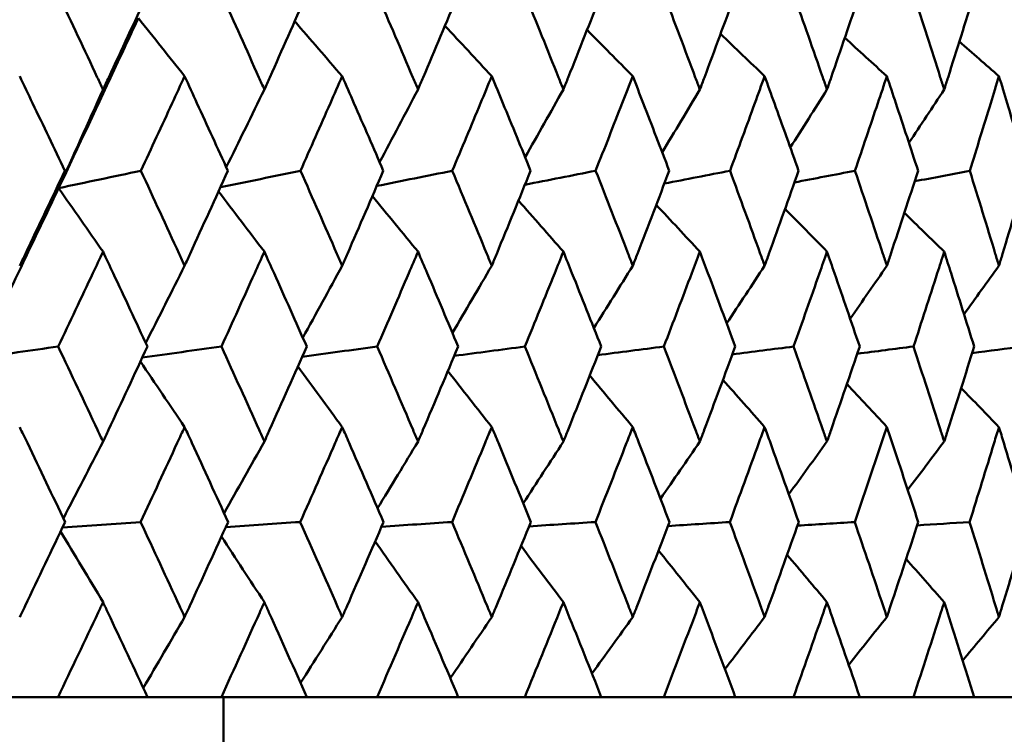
# Model space of a CAD drawing. Header units: millimetres. Extents: x 123 to 2417, y 726 to 3130.
# Tile 195 of 244: x 1665.36 to 1671.56, y 808.08 to 812.58. Entities that reach past the tile are written whole.
import ezdxf

# ---------------------------------------------------------------- set-up
doc = ezdxf.new("R2010")
doc.units = ezdxf.units.MM
doc.header["$LTSCALE"] = 12
doc.layers.add('Widoczne (ISO)', color=7, linetype='Continuous', lineweight=50)

msp = doc.modelspace()

# ---------------------------------------------------------------- linework, layer by layer
at = {"layer": 'Widoczne (ISO)'}
for p, q in [((1665.5967, 808.3166), (1665.1112, 808.3166)), ((1665.5967, 808.3166), (1666.1604, 808.3166)), ((1666.6256, 808.3166), (1666.1604, 808.3166)), ((1666.6256, 808.3166), (1667.1642, 808.3166)), ((1666.6385, 808.3166), (1666.6385, 802.3166)), ((1667.6072, 808.3166), (1667.1642, 808.3166)), ((1667.6072, 808.3166), (1668.1185, 808.3166)), ((1668.5376, 808.3166), (1668.1185, 808.3166)), ((1668.5376, 808.3166), (1669.0196, 808.3166)), ((1669.4132, 808.3166), (1669.0196, 808.3166)), ((1669.4132, 808.3166), (1669.864, 808.3166)), ((1670.2305, 808.3166), (1669.864, 808.3166)), ((1670.2305, 808.3166), (1670.6482, 808.3166)), ((1670.9862, 808.3166), (1670.6482, 808.3166)), ((1670.9862, 808.3166), (1671.3693, 808.3166)), ((1671.6774, 808.3166), (1671.3693, 808.3166))]:
    msp.add_line(p, q, dxfattribs=at)
msp.add_circle((1654.6385, 776.3166), 50, dxfattribs=at)
for points, knots in [([(1665.5999, 812.7387), (1665.6817, 812.5657), (1665.7632, 812.3926), (1665.8562, 812.194), (1665.8682, 812.1685), (1665.8802, 812.1429)], [0.02053386, 0.02053386, 0.02053386, 0.02053386, 0.08016461, 0.08016461, 0.08898694, 0.08898694, 0.08898694, 0.08898694]), ([(1665.8802, 812.1429), (1665.8922, 812.1684), (1665.9041, 812.1939), (1665.9969, 812.3925), (1666.0773, 812.5656), (1666.1573, 812.7387)], [0.07138254, 0.07138254, 0.07138254, 0.07138254, 0.08018544, 0.08018544, 0.13983561, 0.13983561, 0.13983561, 0.13983561]), ([(1666.6286, 812.7387), (1666.707, 812.5657), (1666.7849, 812.3926), (1666.8738, 812.194), (1666.8852, 812.1685), (1666.8967, 812.1429)], [0.02053386, 0.02053386, 0.02053386, 0.02053386, 0.08016461, 0.08016461, 0.08898694, 0.08898694, 0.08898694, 0.08898694]), ([(1666.8967, 812.1429), (1666.9081, 812.1684), (1666.9195, 812.1939), (1667.0081, 812.3925), (1667.0849, 812.5656), (1667.1612, 812.7387)], [0.07138254, 0.07138254, 0.07138254, 0.07138254, 0.08018544, 0.08018544, 0.13983561, 0.13983561, 0.13983561, 0.13983561]), ([(1667.6101, 812.7387), (1667.6846, 812.5657), (1667.7586, 812.3926), (1667.843, 812.194), (1667.8539, 812.1685), (1667.8648, 812.1429)], [0.02053386, 0.02053386, 0.02053386, 0.02053386, 0.08016461, 0.08016461, 0.08898694, 0.08898694, 0.08898694, 0.08898694]), ([(1667.8648, 812.1429), (1667.8756, 812.1684), (1667.8864, 812.1939), (1667.9706, 812.3925), (1668.0434, 812.5656), (1668.1157, 812.7387)], [0.07138254, 0.07138254, 0.07138254, 0.07138254, 0.08018544, 0.08018544, 0.13983561, 0.13983561, 0.13983561, 0.13983561]), ([(1668.5404, 812.7387), (1668.6107, 812.5657), (1668.6806, 812.3926), (1668.7602, 812.194), (1668.7704, 812.1685), (1668.7807, 812.1429)], [0.02053386, 0.02053386, 0.02053386, 0.02053386, 0.08016461, 0.08016461, 0.08898694, 0.08898694, 0.08898694, 0.08898694]), ([(1668.7807, 812.1429), (1668.7909, 812.1684), (1668.8011, 812.1939), (1668.8804, 812.3925), (1668.9489, 812.5656), (1669.017, 812.7387)], [0.07138254, 0.07138254, 0.07138254, 0.07138254, 0.08018544, 0.08018544, 0.13983561, 0.13983561, 0.13983561, 0.13983561]), ([(1669.4158, 812.7387), (1669.4817, 812.5657), (1669.5471, 812.3926), (1669.6216, 812.194), (1669.6312, 812.1685), (1669.6408, 812.1429)], [0.02053386, 0.02053386, 0.02053386, 0.02053386, 0.08016461, 0.08016461, 0.08898694, 0.08898694, 0.08898694, 0.08898694]), ([(1669.6408, 812.1429), (1669.6503, 812.1684), (1669.6599, 812.1939), (1669.734, 812.3925), (1669.798, 812.5656), (1669.8615, 812.7387)], [0.07138254, 0.07138254, 0.07138254, 0.07138254, 0.08018544, 0.08018544, 0.13983561, 0.13983561, 0.13983561, 0.13983561]), ([(1670.2328, 812.7387), (1670.2941, 812.5657), (1670.3548, 812.3926), (1670.4239, 812.194), (1670.4328, 812.1685), (1670.4416, 812.1429)], [0.02053386, 0.02053386, 0.02053386, 0.02053386, 0.08016461, 0.08016461, 0.08898694, 0.08898694, 0.08898694, 0.08898694]), ([(1670.4416, 812.1429), (1670.4505, 812.1684), (1670.4593, 812.1939), (1670.528, 812.3925), (1670.5873, 812.5656), (1670.6459, 812.7387)], [0.07138254, 0.07138254, 0.07138254, 0.07138254, 0.08018544, 0.08018544, 0.13983561, 0.13983561, 0.13983561, 0.13983561]), ([(1670.9884, 812.7387), (1671.0447, 812.5657), (1671.1005, 812.3926), (1671.1639, 812.194), (1671.172, 812.1685), (1671.1801, 812.1429)], [0.02053386, 0.02053386, 0.02053386, 0.02053386, 0.08016461, 0.08016461, 0.08898694, 0.08898694, 0.08898694, 0.08898694]), ([(1671.1801, 812.1429), (1671.1883, 812.1684), (1671.1964, 812.1939), (1671.2593, 812.3925), (1671.3136, 812.5656), (1671.3672, 812.7387)], [0.07138254, 0.07138254, 0.07138254, 0.07138254, 0.08018544, 0.08018544, 0.13983561, 0.13983561, 0.13983561, 0.13983561]), ([(1665.6004, 811.5216), (1665.726, 811.7867), (1665.8506, 812.0516), (1666.0171, 812.4085), (1666.0599, 812.5005), (1666.1026, 812.5925)], [0.3692784, 0.3692784, 0.3692784, 0.3692784, 0.4608442, 0.4608442, 0.492629, 0.492629, 0.492629, 0.492629]), ([(1665.6395, 811.6311), (1665.5721, 811.7731), (1665.5044, 811.9151), (1665.4093, 812.1136), (1665.3822, 812.1701), (1665.3551, 812.2267)], [0.01259731, 0.01259731, 0.01259731, 0.01259731, 0.06159863, 0.06159863, 0.08110666, 0.08110666, 0.08110666, 0.08110666]), ([(1666.3942, 812.2267), (1666.3682, 812.1701), (1666.3422, 812.1136), (1666.2505, 811.9151), (1666.1847, 811.7731), (1666.1186, 811.6311)], [0.04208868, 0.04208868, 0.04208868, 0.04208868, 0.06158988, 0.06158988, 0.11059803, 0.11059803, 0.11059803, 0.11059803]), ([(1666.6666, 811.6311), (1666.602, 811.7731), (1666.5372, 811.9151), (1666.4462, 812.1136), (1666.4203, 812.1701), (1666.3942, 812.2267)], [0.01259731, 0.01259731, 0.01259731, 0.01259731, 0.06159863, 0.06159863, 0.08110666, 0.08110666, 0.08110666, 0.08110666]), ([(1667.387, 812.2267), (1667.3623, 812.1701), (1667.3374, 812.1136), (1667.2501, 811.9151), (1667.1873, 811.7731), (1667.1242, 811.6311)], [0.04208868, 0.04208868, 0.04208868, 0.04208868, 0.06158988, 0.06158988, 0.11059803, 0.11059803, 0.11059803, 0.11059803]), ([(1667.6461, 811.6311), (1667.5848, 811.7731), (1667.5232, 811.9151), (1667.4365, 812.1136), (1667.4118, 812.1701), (1667.387, 812.2267)], [0.01259731, 0.01259731, 0.01259731, 0.01259731, 0.06159863, 0.06159863, 0.08110666, 0.08110666, 0.08110666, 0.08110666]), ([(1668.3295, 812.2267), (1668.306, 812.1701), (1668.2826, 812.1136), (1668.1999, 811.9151), (1668.1404, 811.7731), (1668.0806, 811.6311)], [0.04208868, 0.04208868, 0.04208868, 0.04208868, 0.06158988, 0.06158988, 0.11059803, 0.11059803, 0.11059803, 0.11059803]), ([(1668.5744, 811.6311), (1668.5165, 811.7731), (1668.4582, 811.9151), (1668.3763, 812.1136), (1668.3529, 812.1701), (1668.3295, 812.2267)], [0.01259731, 0.01259731, 0.01259731, 0.01259731, 0.06159863, 0.06159863, 0.08110666, 0.08110666, 0.08110666, 0.08110666]), ([(1669.2179, 812.2267), (1669.1959, 812.1701), (1669.1738, 812.1136), (1669.0962, 811.9151), (1669.0402, 811.7731), (1668.984, 811.6311)], [0.04208868, 0.04208868, 0.04208868, 0.04208868, 0.06158988, 0.06158988, 0.11059803, 0.11059803, 0.11059803, 0.11059803]), ([(1669.4477, 811.6311), (1669.3934, 811.7731), (1669.3388, 811.9151), (1669.2619, 812.1136), (1669.2399, 812.1701), (1669.2179, 812.2267)], [0.01259731, 0.01259731, 0.01259731, 0.01259731, 0.06159863, 0.06159863, 0.08110666, 0.08110666, 0.08110666, 0.08110666]), ([(1670.0488, 812.2267), (1670.0283, 812.1701), (1670.0078, 812.1136), (1669.9354, 811.9151), (1669.8832, 811.7731), (1669.8307, 811.6311)], [0.04208868, 0.04208868, 0.04208868, 0.04208868, 0.06158988, 0.06158988, 0.11059803, 0.11059803, 0.11059803, 0.11059803]), ([(1670.2625, 811.6311), (1670.2121, 811.7731), (1670.1613, 811.9151), (1670.0897, 812.1136), (1670.0693, 812.1701), (1670.0488, 812.2267)], [0.01259731, 0.01259731, 0.01259731, 0.01259731, 0.06159863, 0.06159863, 0.08110666, 0.08110666, 0.08110666, 0.08110666]), ([(1670.8189, 812.2267), (1670.8, 812.1701), (1670.781, 812.1136), (1670.7142, 811.9151), (1670.666, 811.7731), (1670.6175, 811.6311)], [0.04208868, 0.04208868, 0.04208868, 0.04208868, 0.06158988, 0.06158988, 0.11059803, 0.11059803, 0.11059803, 0.11059803]), ([(1671.0156, 811.6311), (1670.9693, 811.7731), (1670.9225, 811.9151), (1670.8566, 812.1136), (1670.8378, 812.1701), (1670.8189, 812.2267)], [0.01259731, 0.01259731, 0.01259731, 0.01259731, 0.06159863, 0.06159863, 0.08110666, 0.08110666, 0.08110666, 0.08110666]), ([(1671.5251, 812.2267), (1671.5079, 812.1701), (1671.4906, 812.1136), (1671.4296, 811.9151), (1671.3856, 811.7731), (1671.3412, 811.6311)], [0.04208868, 0.04208868, 0.04208868, 0.04208868, 0.06158988, 0.06158988, 0.11059803, 0.11059803, 0.11059803, 0.11059803]), ([(1671.7041, 811.6311), (1671.662, 811.7731), (1671.6195, 811.9151), (1671.5595, 812.1136), (1671.5423, 812.1701), (1671.5251, 812.2267)], [0.01259731, 0.01259731, 0.01259731, 0.01259731, 0.06159863, 0.06159863, 0.08110666, 0.08110666, 0.08110666, 0.08110666]), ([(1665.3551, 811.0331), (1665.3672, 811.0584), (1665.3792, 811.0837), (1665.4745, 811.283), (1665.5572, 811.4571), (1665.6395, 811.6311)], [0.06686277, 0.06686277, 0.06686277, 0.06686277, 0.07557848, 0.07557848, 0.13558897, 0.13558897, 0.13558897, 0.13558897]), ([(1666.1186, 811.6311), (1666.1992, 811.4571), (1666.2795, 811.2831), (1666.371, 811.0838), (1666.3826, 811.0584), (1666.3942, 811.0331)], [0.01556037, 0.01556037, 0.01556037, 0.01556037, 0.07555527, 0.07555527, 0.08428623, 0.08428623, 0.08428623, 0.08428623]), ([(1666.3942, 811.0331), (1666.4058, 811.0584), (1666.4174, 811.0837), (1666.5086, 811.283), (1666.5878, 811.4571), (1666.6666, 811.6311)], [0.06686277, 0.06686277, 0.06686277, 0.06686277, 0.07557848, 0.07557848, 0.13558897, 0.13558897, 0.13558897, 0.13558897]), ([(1667.1242, 811.6311), (1667.2012, 811.4571), (1667.2777, 811.2831), (1667.3649, 811.0838), (1667.376, 811.0584), (1667.387, 811.0331)], [0.01556037, 0.01556037, 0.01556037, 0.01556037, 0.07555527, 0.07555527, 0.08428623, 0.08428623, 0.08428623, 0.08428623]), ([(1667.387, 811.0331), (1667.3981, 811.0584), (1667.4091, 811.0837), (1667.4959, 811.283), (1667.5713, 811.4571), (1667.6461, 811.6311)], [0.06686277, 0.06686277, 0.06686277, 0.06686277, 0.07557848, 0.07557848, 0.13558897, 0.13558897, 0.13558897, 0.13558897]), ([(1668.0806, 811.6311), (1668.1536, 811.4571), (1668.2261, 811.2831), (1668.3085, 811.0838), (1668.319, 811.0584), (1668.3295, 811.0331)], [0.01556037, 0.01556037, 0.01556037, 0.01556037, 0.07555527, 0.07555527, 0.08428623, 0.08428623, 0.08428623, 0.08428623]), ([(1668.3295, 811.0331), (1668.3399, 811.0584), (1668.3503, 811.0837), (1668.4325, 811.283), (1668.5037, 811.4571), (1668.5744, 811.6311)], [0.06686277, 0.06686277, 0.06686277, 0.06686277, 0.07557848, 0.07557848, 0.13558897, 0.13558897, 0.13558897, 0.13558897]), ([(1668.984, 811.6311), (1669.0526, 811.4571), (1669.1208, 811.2831), (1669.1983, 811.0838), (1669.2081, 811.0584), (1669.2179, 811.0331)], [0.01556037, 0.01556037, 0.01556037, 0.01556037, 0.07555527, 0.07555527, 0.08428623, 0.08428623, 0.08428623, 0.08428623]), ([(1669.2179, 811.0331), (1669.2277, 811.0584), (1669.2375, 811.0837), (1669.3146, 811.283), (1669.3814, 811.4571), (1669.4477, 811.6311)], [0.06686277, 0.06686277, 0.06686277, 0.06686277, 0.07557848, 0.07557848, 0.13558897, 0.13558897, 0.13558897, 0.13558897]), ([(1669.8307, 811.6311), (1669.8948, 811.4571), (1669.9583, 811.2831), (1670.0305, 811.0838), (1670.0397, 811.0584), (1670.0488, 811.0331)], [0.01556037, 0.01556037, 0.01556037, 0.01556037, 0.07555527, 0.07555527, 0.08428623, 0.08428623, 0.08428623, 0.08428623]), ([(1670.0488, 811.0331), (1670.0579, 811.0584), (1670.067, 811.0837), (1670.1388, 811.283), (1670.201, 811.4571), (1670.2625, 811.6311)], [0.06686277, 0.06686277, 0.06686277, 0.06686277, 0.07557848, 0.07557848, 0.13558897, 0.13558897, 0.13558897, 0.13558897]), ([(1670.6175, 811.6311), (1670.6767, 811.4571), (1670.7354, 811.2831), (1670.802, 811.0838), (1670.8104, 811.0584), (1670.8189, 811.0331)], [0.01556037, 0.01556037, 0.01556037, 0.01556037, 0.07555527, 0.07555527, 0.08428623, 0.08428623, 0.08428623, 0.08428623]), ([(1670.8189, 811.0331), (1670.8273, 811.0584), (1670.8357, 811.0837), (1670.9019, 811.283), (1670.9591, 811.4571), (1671.0156, 811.6311)], [0.06686277, 0.06686277, 0.06686277, 0.06686277, 0.07557848, 0.07557848, 0.13558897, 0.13558897, 0.13558897, 0.13558897]), ([(1671.3412, 811.6311), (1671.3954, 811.4571), (1671.449, 811.2831), (1671.5097, 811.0838), (1671.5174, 811.0584), (1671.5251, 811.0331)], [0.01556037, 0.01556037, 0.01556037, 0.01556037, 0.07555527, 0.07555527, 0.08428623, 0.08428623, 0.08428623, 0.08428623]), ([(1671.5251, 811.0331), (1671.5328, 811.0584), (1671.5404, 811.0837), (1671.6007, 811.283), (1671.6528, 811.4571), (1671.7041, 811.6311)], [0.06686277, 0.06686277, 0.06686277, 0.06686277, 0.07557848, 0.07557848, 0.13558897, 0.13558897, 0.13558897, 0.13558897]), ([(1665.8802, 811.1219), (1665.859, 811.0768), (1665.8377, 811.0317), (1665.7438, 810.8325), (1665.6708, 810.6784), (1665.5975, 810.5243)], [0.04598621, 0.04598621, 0.04598621, 0.04598621, 0.06155279, 0.06155279, 0.11473062, 0.11473062, 0.11473062, 0.11473062]), ([(1666.1597, 810.5243), (1666.088, 810.6784), (1666.0161, 810.8325), (1665.9226, 811.0316), (1665.9014, 811.0768), (1665.8802, 811.1219)], [0.00838421, 0.00838421, 0.00838421, 0.00838421, 0.06155515, 0.06155515, 0.07712864, 0.07712864, 0.07712864, 0.07712864]), ([(1666.8967, 811.1219), (1666.8764, 811.0768), (1666.8561, 811.0317), (1666.7663, 810.8325), (1666.6965, 810.6784), (1666.6264, 810.5243)], [0.04598621, 0.04598621, 0.04598621, 0.04598621, 0.06155279, 0.06155279, 0.11473062, 0.11473062, 0.11473062, 0.11473062]), ([(1667.1635, 810.5243), (1667.0951, 810.6784), (1667.0264, 810.8325), (1666.9372, 811.0316), (1666.917, 811.0768), (1666.8967, 811.1219)], [0.00838421, 0.00838421, 0.00838421, 0.00838421, 0.06155515, 0.06155515, 0.07712864, 0.07712864, 0.07712864, 0.07712864]), ([(1667.8648, 811.1219), (1667.8455, 811.0768), (1667.8263, 811.0317), (1667.741, 810.8325), (1667.6746, 810.6784), (1667.6079, 810.5243)], [0.04598621, 0.04598621, 0.04598621, 0.04598621, 0.06155279, 0.06155279, 0.11473062, 0.11473062, 0.11473062, 0.11473062]), ([(1668.1178, 810.5243), (1668.0531, 810.6784), (1667.9879, 810.8325), (1667.9032, 811.0316), (1667.884, 811.0768), (1667.8648, 811.1219)], [0.00838421, 0.00838421, 0.00838421, 0.00838421, 0.06155515, 0.06155515, 0.07712864, 0.07712864, 0.07712864, 0.07712864]), ([(1668.7807, 811.1219), (1668.7625, 811.0768), (1668.7444, 811.0317), (1668.6639, 810.8325), (1668.6013, 810.6784), (1668.5383, 810.5243)], [0.04598621, 0.04598621, 0.04598621, 0.04598621, 0.06155279, 0.06155279, 0.11473062, 0.11473062, 0.11473062, 0.11473062]), ([(1669.019, 810.5243), (1668.958, 810.6784), (1668.8967, 810.8325), (1668.8169, 811.0316), (1668.7988, 811.0768), (1668.7807, 811.1219)], [0.00838421, 0.00838421, 0.00838421, 0.00838421, 0.06155515, 0.06155515, 0.07712864, 0.07712864, 0.07712864, 0.07712864]), ([(1669.6408, 811.1219), (1669.6238, 811.0768), (1669.6068, 811.0317), (1669.5315, 810.8325), (1669.4729, 810.6784), (1669.4138, 810.5243)], [0.04598621, 0.04598621, 0.04598621, 0.04598621, 0.06155279, 0.06155279, 0.11473062, 0.11473062, 0.11473062, 0.11473062]), ([(1669.8633, 810.5243), (1669.8065, 810.6784), (1669.7493, 810.8325), (1669.6747, 811.0316), (1669.6577, 811.0768), (1669.6408, 811.1219)], [0.00838421, 0.00838421, 0.00838421, 0.00838421, 0.06155515, 0.06155515, 0.07712864, 0.07712864, 0.07712864, 0.07712864]), ([(1670.4416, 811.1219), (1670.4259, 811.0768), (1670.4102, 811.0317), (1670.3404, 810.8325), (1670.2859, 810.6784), (1670.231, 810.5243)], [0.04598621, 0.04598621, 0.04598621, 0.04598621, 0.06155279, 0.06155279, 0.11473062, 0.11473062, 0.11473062, 0.11473062]), ([(1670.6477, 810.5243), (1670.5951, 810.6784), (1670.5421, 810.8325), (1670.4731, 811.0316), (1670.4574, 811.0768), (1670.4416, 811.1219)], [0.00838421, 0.00838421, 0.00838421, 0.00838421, 0.06155515, 0.06155515, 0.07712864, 0.07712864, 0.07712864, 0.07712864]), ([(1671.1801, 811.1219), (1671.1657, 811.0768), (1671.1513, 811.0317), (1671.0872, 810.8325), (1671.0372, 810.6784), (1670.9867, 810.5243)], [0.04598621, 0.04598621, 0.04598621, 0.04598621, 0.06155279, 0.06155279, 0.11473062, 0.11473062, 0.11473062, 0.11473062]), ([(1671.3688, 810.5243), (1671.3208, 810.6784), (1671.2723, 810.8325), (1671.209, 811.0316), (1671.1946, 811.0768), (1671.1801, 811.1219)], [0.00838421, 0.00838421, 0.00838421, 0.00838421, 0.06155515, 0.06155515, 0.07712864, 0.07712864, 0.07712864, 0.07712864]), ([(1665.5975, 810.5243), (1665.6806, 810.3492), (1665.7633, 810.1741), (1665.8572, 809.9745), (1665.8687, 809.95), (1665.8802, 809.9255)], [0.01044349, 0.01044349, 0.01044349, 0.01044349, 0.07085106, 0.07085106, 0.07930241, 0.07930241, 0.07930241, 0.07930241]), ([(1665.8802, 809.9255), (1665.8917, 809.9499), (1665.9032, 809.9744), (1665.9968, 810.174), (1666.0785, 810.3492), (1666.1597, 810.5243)], [0.06241522, 0.06241522, 0.06241522, 0.06241522, 0.0708546, 0.0708546, 0.13127416, 0.13127416, 0.13127416, 0.13127416]), ([(1666.6264, 810.5243), (1666.7059, 810.3492), (1666.785, 810.1741), (1666.8747, 809.9745), (1666.8857, 809.95), (1666.8967, 809.9255)], [0.01044349, 0.01044349, 0.01044349, 0.01044349, 0.07085106, 0.07085106, 0.07930241, 0.07930241, 0.07930241, 0.07930241]), ([(1666.8967, 809.9255), (1666.9077, 809.9499), (1666.9186, 809.9744), (1667.008, 810.174), (1667.086, 810.3492), (1667.1635, 810.5243)], [0.06241522, 0.06241522, 0.06241522, 0.06241522, 0.0708546, 0.0708546, 0.13127416, 0.13127416, 0.13127416, 0.13127416]), ([(1667.6079, 810.5243), (1667.6835, 810.3492), (1667.7587, 810.1741), (1667.8439, 809.9745), (1667.8543, 809.95), (1667.8648, 809.9255)], [0.01044349, 0.01044349, 0.01044349, 0.01044349, 0.07085106, 0.07085106, 0.07930241, 0.07930241, 0.07930241, 0.07930241]), ([(1667.8648, 809.9255), (1667.8752, 809.9499), (1667.8856, 809.9744), (1667.9705, 810.174), (1668.0444, 810.3492), (1668.1178, 810.5243)], [0.06241522, 0.06241522, 0.06241522, 0.06241522, 0.0708546, 0.0708546, 0.13127416, 0.13127416, 0.13127416, 0.13127416]), ([(1668.5383, 810.5243), (1668.6097, 810.3492), (1668.6807, 810.1741), (1668.761, 809.9745), (1668.7708, 809.95), (1668.7807, 809.9255)], [0.01044349, 0.01044349, 0.01044349, 0.01044349, 0.07085106, 0.07085106, 0.07930241, 0.07930241, 0.07930241, 0.07930241]), ([(1668.7807, 809.9255), (1668.7905, 809.9499), (1668.8003, 809.9744), (1668.8803, 810.174), (1668.9499, 810.3492), (1669.019, 810.5243)], [0.06241522, 0.06241522, 0.06241522, 0.06241522, 0.0708546, 0.0708546, 0.13127416, 0.13127416, 0.13127416, 0.13127416]), ([(1669.4138, 810.5243), (1669.4808, 810.3492), (1669.5472, 810.1741), (1669.6223, 809.9745), (1669.6316, 809.95), (1669.6408, 809.9255)], [0.01044349, 0.01044349, 0.01044349, 0.01044349, 0.07085106, 0.07085106, 0.07930241, 0.07930241, 0.07930241, 0.07930241]), ([(1669.6408, 809.9255), (1669.6499, 809.9499), (1669.6591, 809.9744), (1669.7339, 810.174), (1669.7989, 810.3492), (1669.8633, 810.5243)], [0.06241522, 0.06241522, 0.06241522, 0.06241522, 0.0708546, 0.0708546, 0.13127416, 0.13127416, 0.13127416, 0.13127416]), ([(1670.231, 810.5243), (1670.2933, 810.3492), (1670.3549, 810.1741), (1670.4246, 809.9745), (1670.4331, 809.95), (1670.4416, 809.9255)], [0.01044349, 0.01044349, 0.01044349, 0.01044349, 0.07085106, 0.07085106, 0.07930241, 0.07930241, 0.07930241, 0.07930241]), ([(1670.4416, 809.9255), (1670.4501, 809.9499), (1670.4587, 809.9744), (1670.5279, 810.174), (1670.5881, 810.3492), (1670.6477, 810.5243)], [0.06241522, 0.06241522, 0.06241522, 0.06241522, 0.0708546, 0.0708546, 0.13127416, 0.13127416, 0.13127416, 0.13127416]), ([(1670.9867, 810.5243), (1671.0439, 810.3492), (1671.1006, 810.1741), (1671.1645, 809.9745), (1671.1723, 809.95), (1671.1801, 809.9255)], [0.01044349, 0.01044349, 0.01044349, 0.01044349, 0.07085106, 0.07085106, 0.07930241, 0.07930241, 0.07930241, 0.07930241]), ([(1671.1801, 809.9255), (1671.188, 809.9499), (1671.1958, 809.9744), (1671.2593, 810.174), (1671.3143, 810.3492), (1671.3688, 810.5243)], [0.06241522, 0.06241522, 0.06241522, 0.06241522, 0.0708546, 0.0708546, 0.13127416, 0.13127416, 0.13127416, 0.13127416]), ([(1665.6411, 809.4192), (1665.5622, 809.5851), (1665.4829, 809.7511), (1665.3872, 809.9505), (1665.3712, 809.984), (1665.3551, 810.0174)], [0.00418374, 0.00418374, 0.00418374, 0.00418374, 0.06147247, 0.06147247, 0.07302352, 0.07302352, 0.07302352, 0.07302352]), ([(1666.3942, 810.0174), (1666.3788, 809.984), (1666.3634, 809.9505), (1666.2714, 809.7511), (1666.1944, 809.5851), (1666.117, 809.4192)], [0.04993807, 0.04993807, 0.04993807, 0.04993807, 0.0614821, 0.0614821, 0.11877783, 0.11877783, 0.11877783, 0.11877783]), ([(1666.6681, 809.4192), (1666.5926, 809.5851), (1666.5167, 809.7511), (1666.425, 809.9505), (1666.4096, 809.984), (1666.3942, 810.0174)], [0.00418374, 0.00418374, 0.00418374, 0.00418374, 0.06147247, 0.06147247, 0.07302352, 0.07302352, 0.07302352, 0.07302352]), ([(1667.387, 810.0174), (1667.3723, 809.984), (1667.3577, 809.9505), (1667.27, 809.7511), (1667.1966, 809.5851), (1667.1227, 809.4192)], [0.04993807, 0.04993807, 0.04993807, 0.04993807, 0.0614821, 0.0614821, 0.11877783, 0.11877783, 0.11877783, 0.11877783]), ([(1667.6476, 809.4192), (1667.5758, 809.5851), (1667.5036, 809.7511), (1667.4163, 809.9505), (1667.4017, 809.984), (1667.387, 810.0174)], [0.00418374, 0.00418374, 0.00418374, 0.00418374, 0.06147247, 0.06147247, 0.07302352, 0.07302352, 0.07302352, 0.07302352]), ([(1668.3295, 810.0174), (1668.3156, 809.984), (1668.3017, 809.9505), (1668.2187, 809.7511), (1668.1492, 809.5851), (1668.0792, 809.4192)], [0.04993807, 0.04993807, 0.04993807, 0.04993807, 0.0614821, 0.0614821, 0.11877783, 0.11877783, 0.11877783, 0.11877783]), ([(1668.5758, 809.4192), (1668.508, 809.5851), (1668.4397, 809.7511), (1668.3572, 809.9505), (1668.3434, 809.984), (1668.3295, 810.0174)], [0.00418374, 0.00418374, 0.00418374, 0.00418374, 0.06147247, 0.06147247, 0.07302352, 0.07302352, 0.07302352, 0.07302352]), ([(1669.2179, 810.0174), (1669.2049, 809.984), (1669.1918, 809.9505), (1669.1139, 809.7511), (1669.0485, 809.5851), (1668.9827, 809.4192)], [0.04993807, 0.04993807, 0.04993807, 0.04993807, 0.0614821, 0.0614821, 0.11877783, 0.11877783, 0.11877783, 0.11877783]), ([(1669.4489, 809.4192), (1669.3854, 809.5851), (1669.3214, 809.7511), (1669.244, 809.9505), (1669.2309, 809.984), (1669.2179, 810.0174)], [0.00418374, 0.00418374, 0.00418374, 0.00418374, 0.06147247, 0.06147247, 0.07302352, 0.07302352, 0.07302352, 0.07302352]), ([(1670.0488, 810.0174), (1670.0367, 809.984), (1670.0245, 809.9505), (1669.9519, 809.7511), (1669.891, 809.5851), (1669.8295, 809.4192)], [0.04993807, 0.04993807, 0.04993807, 0.04993807, 0.0614821, 0.0614821, 0.11877783, 0.11877783, 0.11877783, 0.11877783]), ([(1670.2637, 809.4192), (1670.2047, 809.5851), (1670.1452, 809.7511), (1670.0731, 809.9505), (1670.0609, 809.984), (1670.0488, 810.0174)], [0.00418374, 0.00418374, 0.00418374, 0.00418374, 0.06147247, 0.06147247, 0.07302352, 0.07302352, 0.07302352, 0.07302352]), ([(1670.8189, 810.0174), (1670.8077, 809.984), (1670.7965, 809.9505), (1670.7295, 809.7511), (1670.6732, 809.5851), (1670.6163, 809.4192)], [0.04993807, 0.04993807, 0.04993807, 0.04993807, 0.0614821, 0.0614821, 0.11877783, 0.11877783, 0.11877783, 0.11877783]), ([(1671.0167, 809.4192), (1670.9625, 809.5851), (1670.9077, 809.7511), (1670.8412, 809.9505), (1670.8301, 809.984), (1670.8189, 810.0174)], [0.00418374, 0.00418374, 0.00418374, 0.00418374, 0.06147247, 0.06147247, 0.07302352, 0.07302352, 0.07302352, 0.07302352]), ([(1671.5251, 810.0174), (1671.5149, 809.984), (1671.5047, 809.9505), (1671.4436, 809.7511), (1671.3922, 809.5851), (1671.3402, 809.4192)], [0.04993807, 0.04993807, 0.04993807, 0.04993807, 0.0614821, 0.0614821, 0.11877783, 0.11877783, 0.11877783, 0.11877783]), ([(1671.7051, 809.4192), (1671.6559, 809.5851), (1671.606, 809.7511), (1671.5455, 809.9505), (1671.5353, 809.984), (1671.5251, 810.0174)], [0.00418374, 0.00418374, 0.00418374, 0.00418374, 0.06147247, 0.06147247, 0.07302352, 0.07302352, 0.07302352, 0.07302352]), ([(1665.3551, 808.8208), (1665.3662, 808.844), (1665.3774, 808.8672), (1665.4732, 809.0666), (1665.5574, 809.2429), (1665.6411, 809.4192)], [0.05804162, 0.05804162, 0.05804162, 0.05804162, 0.06605559, 0.06605559, 0.12689392, 0.12689392, 0.12689392, 0.12689392]), ([(1666.117, 809.4192), (1666.1991, 809.2429), (1666.2808, 809.0667), (1666.3728, 808.8673), (1666.3835, 808.844), (1666.3942, 808.8208)], [0.00523804, 0.00523804, 0.00523804, 0.00523804, 0.06606705, 0.06606705, 0.07409033, 0.07409033, 0.07409033, 0.07409033]), ([(1666.3942, 808.8208), (1666.4049, 808.844), (1666.4156, 808.8672), (1666.5074, 809.0666), (1666.588, 809.2429), (1666.6681, 809.4192)], [0.05804162, 0.05804162, 0.05804162, 0.05804162, 0.06605559, 0.06605559, 0.12689392, 0.12689392, 0.12689392, 0.12689392]), ([(1667.1227, 809.4192), (1667.2011, 809.2429), (1667.2789, 809.0667), (1667.3666, 808.8673), (1667.3768, 808.844), (1667.387, 808.8208)], [0.00523804, 0.00523804, 0.00523804, 0.00523804, 0.06606705, 0.06606705, 0.07409033, 0.07409033, 0.07409033, 0.07409033]), ([(1667.387, 808.8208), (1667.3972, 808.844), (1667.4074, 808.8672), (1667.4948, 809.0666), (1667.5714, 809.2429), (1667.6476, 809.4192)], [0.05804162, 0.05804162, 0.05804162, 0.05804162, 0.06605559, 0.06605559, 0.12689392, 0.12689392, 0.12689392, 0.12689392]), ([(1668.0792, 809.4192), (1668.1534, 809.2429), (1668.2272, 809.0667), (1668.3102, 808.8673), (1668.3198, 808.844), (1668.3295, 808.8208)], [0.00523804, 0.00523804, 0.00523804, 0.00523804, 0.06606705, 0.06606705, 0.07409033, 0.07409033, 0.07409033, 0.07409033]), ([(1668.3295, 808.8208), (1668.3391, 808.844), (1668.3487, 808.8672), (1668.4314, 809.0666), (1668.5039, 809.2429), (1668.5758, 809.4192)], [0.05804162, 0.05804162, 0.05804162, 0.05804162, 0.06605559, 0.06605559, 0.12689392, 0.12689392, 0.12689392, 0.12689392]), ([(1668.9827, 809.4192), (1669.0525, 809.2429), (1669.1219, 809.0667), (1669.1998, 808.8673), (1669.2088, 808.844), (1669.2179, 808.8208)], [0.00523804, 0.00523804, 0.00523804, 0.00523804, 0.06606705, 0.06606705, 0.07409033, 0.07409033, 0.07409033, 0.07409033]), ([(1669.2179, 808.8208), (1669.227, 808.844), (1669.236, 808.8672), (1669.3136, 809.0666), (1669.3816, 809.2429), (1669.4489, 809.4192)], [0.05804162, 0.05804162, 0.05804162, 0.05804162, 0.06605559, 0.06605559, 0.12689392, 0.12689392, 0.12689392, 0.12689392]), ([(1669.8295, 809.4192), (1669.8947, 809.2429), (1669.9593, 809.0667), (1670.0319, 808.8673), (1670.0404, 808.844), (1670.0488, 808.8208)], [0.00523804, 0.00523804, 0.00523804, 0.00523804, 0.06606705, 0.06606705, 0.07409033, 0.07409033, 0.07409033, 0.07409033]), ([(1670.0488, 808.8208), (1670.0572, 808.844), (1670.0656, 808.8672), (1670.1379, 809.0666), (1670.2011, 809.2429), (1670.2637, 809.4192)], [0.05804162, 0.05804162, 0.05804162, 0.05804162, 0.06605559, 0.06605559, 0.12689392, 0.12689392, 0.12689392, 0.12689392]), ([(1670.6163, 809.4192), (1670.6766, 809.2429), (1670.7364, 809.0667), (1670.8033, 808.8673), (1670.8111, 808.844), (1670.8189, 808.8208)], [0.00523804, 0.00523804, 0.00523804, 0.00523804, 0.06606705, 0.06606705, 0.07409033, 0.07409033, 0.07409033, 0.07409033]), ([(1670.8189, 808.8208), (1670.8266, 808.844), (1670.8344, 808.8672), (1670.901, 809.0666), (1670.9592, 809.2429), (1671.0167, 809.4192)], [0.05804162, 0.05804162, 0.05804162, 0.05804162, 0.06605559, 0.06605559, 0.12689392, 0.12689392, 0.12689392, 0.12689392]), ([(1671.3402, 809.4192), (1671.3953, 809.2429), (1671.4498, 809.0667), (1671.5109, 808.8673), (1671.518, 808.844), (1671.5251, 808.8208)], [0.00523804, 0.00523804, 0.00523804, 0.00523804, 0.06606705, 0.06606705, 0.07409033, 0.07409033, 0.07409033, 0.07409033]), ([(1671.5251, 808.8208), (1671.5322, 808.844), (1671.5393, 808.8672), (1671.5999, 809.0666), (1671.6529, 809.2429), (1671.7051, 809.4192)], [0.05804162, 0.05804162, 0.05804162, 0.05804162, 0.06605559, 0.06605559, 0.12689392, 0.12689392, 0.12689392, 0.12689392]), ([(1665.8802, 808.9142), (1665.87, 808.8926), (1665.8599, 808.8711), (1665.7658, 808.6719), (1665.6815, 808.4942), (1665.5967, 808.3166)], [0.05393723, 0.05393723, 0.05393723, 0.05393723, 0.06137399, 0.06137399, 0.12273355, 0.12273355, 0.12273355, 0.12273355]), ([(1666.1604, 808.3166), (1666.0776, 808.4942), (1665.9943, 808.6718), (1665.9005, 808.8711), (1665.8904, 808.8926), (1665.8802, 808.9142)], [0, 0, 0, 0, 0.06135239, 0.06135239, 0.06879633, 0.06879633, 0.06879633, 0.06879633]), ([(1666.8967, 808.9142), (1666.887, 808.8926), (1666.8773, 808.8711), (1666.7874, 808.6719), (1666.7068, 808.4942), (1666.6256, 808.3166)], [0.05393723, 0.05393723, 0.05393723, 0.05393723, 0.06137399, 0.06137399, 0.12273355, 0.12273355, 0.12273355, 0.12273355]), ([(1667.1642, 808.3166), (1667.0852, 808.4942), (1667.0057, 808.6718), (1666.9161, 808.8711), (1666.9064, 808.8926), (1666.8967, 808.9142)], [0, 0, 0, 0, 0.06135239, 0.06135239, 0.06879633, 0.06879633, 0.06879633, 0.06879633]), ([(1667.8648, 808.9142), (1667.8556, 808.8926), (1667.8463, 808.8711), (1667.761, 808.6719), (1667.6844, 808.4942), (1667.6072, 808.3166)], [0.05393723, 0.05393723, 0.05393723, 0.05393723, 0.06137399, 0.06137399, 0.12273355, 0.12273355, 0.12273355, 0.12273355]), ([(1668.1185, 808.3166), (1668.0436, 808.4942), (1667.9682, 808.6718), (1667.8832, 808.8711), (1667.874, 808.8926), (1667.8648, 808.9142)], [0, 0, 0, 0, 0.06135239, 0.06135239, 0.06879633, 0.06879633, 0.06879633, 0.06879633]), ([(1668.7807, 808.9142), (1668.772, 808.8926), (1668.7633, 808.8711), (1668.6828, 808.6719), (1668.6105, 808.4942), (1668.5376, 808.3166)], [0.05393723, 0.05393723, 0.05393723, 0.05393723, 0.06137399, 0.06137399, 0.12273355, 0.12273355, 0.12273355, 0.12273355]), ([(1669.0196, 808.3166), (1668.9492, 808.4942), (1668.8782, 808.6718), (1668.798, 808.8711), (1668.7894, 808.8926), (1668.7807, 808.9142)], [0, 0, 0, 0, 0.06135239, 0.06135239, 0.06879633, 0.06879633, 0.06879633, 0.06879633]), ([(1669.6408, 808.9142), (1669.6326, 808.8926), (1669.6245, 808.8711), (1669.5492, 808.6719), (1669.4815, 808.4942), (1669.4132, 808.3166)], [0.05393723, 0.05393723, 0.05393723, 0.05393723, 0.06137399, 0.06137399, 0.12273355, 0.12273355, 0.12273355, 0.12273355]), ([(1669.864, 808.3166), (1669.7982, 808.4942), (1669.7319, 808.6718), (1669.657, 808.8711), (1669.6489, 808.8926), (1669.6408, 808.9142)], [0, 0, 0, 0, 0.06135239, 0.06135239, 0.06879633, 0.06879633, 0.06879633, 0.06879633]), ([(1670.4416, 808.9142), (1670.4341, 808.8926), (1670.4266, 808.8711), (1670.3568, 808.6719), (1670.2939, 808.4942), (1670.2305, 808.3166)], [0.05393723, 0.05393723, 0.05393723, 0.05393723, 0.06137399, 0.06137399, 0.12273355, 0.12273355, 0.12273355, 0.12273355]), ([(1670.6482, 808.3166), (1670.5875, 808.4942), (1670.5261, 808.6718), (1670.4567, 808.8711), (1670.4492, 808.8926), (1670.4416, 808.9142)], [0, 0, 0, 0, 0.06135239, 0.06135239, 0.06879633, 0.06879633, 0.06879633, 0.06879633]), ([(1671.1801, 808.9142), (1671.1732, 808.8926), (1671.1663, 808.8711), (1671.1023, 808.6719), (1671.0446, 808.4942), (1670.9862, 808.3166)], [0.05393723, 0.05393723, 0.05393723, 0.05393723, 0.06137399, 0.06137399, 0.12273355, 0.12273355, 0.12273355, 0.12273355]), ([(1671.3693, 808.3166), (1671.3138, 808.4942), (1671.2576, 808.6718), (1671.194, 808.8711), (1671.1871, 808.8926), (1671.1801, 808.9142)], [0, 0, 0, 0, 0.06135239, 0.06135239, 0.06879633, 0.06879633, 0.06879633, 0.06879633])]:
    msp.add_open_spline(points, degree=3, knots=knots, dxfattribs=at)
for points in [[(1666.3942, 812.2267), (1666.2971, 812.3488), (1666.1999, 812.4707), (1666.1026, 812.5925)], [(1667.387, 812.2267), (1667.2874, 812.3422), (1667.1877, 812.4575), (1667.0879, 812.5727)], [(1668.3295, 812.2267), (1668.2312, 812.3328), (1668.1328, 812.4388), (1668.0344, 812.5446)], [(1669.2179, 812.2267), (1669.122, 812.3239), (1669.026, 812.421), (1668.93, 812.518)], [(1670.0488, 812.2267), (1669.9562, 812.3154), (1669.8636, 812.4041), (1669.7709, 812.4927)], [(1670.8189, 812.2267), (1670.7306, 812.3073), (1670.6422, 812.3879), (1670.5538, 812.4684)], [(1671.5251, 812.2267), (1671.4419, 812.2994), (1671.3588, 812.3721), (1671.2755, 812.4448)], [(1665.8802, 812.1429), (1665.7873, 811.9353), (1665.694, 811.7282), (1665.6004, 811.5216)], [(1666.8967, 812.1429), (1666.8169, 811.9793), (1666.7368, 811.8161), (1666.6565, 811.6532)], [(1667.8648, 812.1429), (1667.7843, 811.9901), (1667.7036, 811.8376), (1667.6227, 811.6853)], [(1668.7807, 812.1429), (1668.7005, 812.0005), (1668.6201, 811.8584), (1668.5396, 811.7165)], [(1669.6408, 812.1429), (1669.5618, 812.0107), (1669.4827, 811.8787), (1669.4033, 811.7469)], [(1670.4416, 812.1429), (1670.3648, 812.0207), (1670.2878, 811.8987), (1670.2106, 811.777)], [(1671.1801, 812.1429), (1671.1063, 812.0307), (1671.0323, 811.9187), (1670.9581, 811.8068)], [(1665.6004, 811.5216), (1665.6134, 811.5581), (1665.6265, 811.5946), (1665.6395, 811.6311)], [(1665.6004, 811.5216), (1665.7731, 811.5581), (1665.9458, 811.5946), (1666.1186, 811.6311)], [(1666.6196, 811.5274), (1666.7878, 811.562), (1666.956, 811.5965), (1667.1242, 811.6311)], [(1667.605, 811.5356), (1667.7635, 811.5674), (1667.9221, 811.5993), (1668.0806, 811.6311)], [(1668.5387, 811.5433), (1668.6871, 811.5726), (1668.8355, 811.6019), (1668.984, 811.6311)], [(1669.417, 811.5507), (1669.5549, 811.5775), (1669.6928, 811.6043), (1669.8307, 811.6311)], [(1670.2365, 811.5578), (1670.3635, 811.5823), (1670.4905, 811.6067), (1670.6175, 811.6311)], [(1670.994, 811.5648), (1671.1098, 811.5869), (1671.2255, 811.609), (1671.3412, 811.6311)], [(1665.0877, 810.4515), (1665.2604, 810.8082), (1665.4313, 811.1649), (1665.6004, 811.5216)], [(1665.8802, 811.1219), (1665.787, 811.2553), (1665.6937, 811.3886), (1665.6004, 811.5216)], [(1666.8967, 811.1219), (1666.8004, 811.2484), (1666.704, 811.3747), (1666.6075, 811.5008)], [(1667.8648, 811.1219), (1667.769, 811.2385), (1667.6731, 811.3549), (1667.5772, 811.4712)], [(1668.7807, 811.1219), (1668.6865, 811.2291), (1668.5922, 811.3362), (1668.4979, 811.4432)], [(1669.6408, 811.1219), (1669.5491, 811.2202), (1669.4575, 811.3184), (1669.3657, 811.4165)], [(1670.4416, 811.1219), (1670.3535, 811.2116), (1670.2654, 811.3013), (1670.1772, 811.3909)], [(1671.1801, 811.1219), (1671.0965, 811.2033), (1671.0128, 811.2847), (1670.929, 811.366)], [(1666.3942, 811.0331), (1666.3128, 810.8707), (1666.2311, 810.7086), (1666.1492, 810.5468)], [(1667.387, 811.0331), (1667.3046, 810.8815), (1667.222, 810.7302), (1667.1391, 810.5792)], [(1668.3295, 811.0331), (1668.2471, 810.892), (1668.1644, 810.751), (1668.0816, 810.6104)], [(1669.2179, 811.0331), (1669.1364, 810.9021), (1669.0548, 810.7712), (1668.9729, 810.6406)], [(1670.0488, 811.0331), (1669.9692, 810.912), (1669.8894, 810.791), (1669.8094, 810.6702)], [(1670.8189, 811.0331), (1670.742, 810.9217), (1670.665, 810.8105), (1670.5878, 810.6994)], [(1671.5251, 811.0331), (1671.4518, 810.9314), (1671.3785, 810.8298), (1671.3049, 810.7283)], [(1665.0877, 810.4515), (1665.2576, 810.4758), (1665.4275, 810.5), (1665.5975, 810.5243)], [(1666.1276, 810.4552), (1666.2938, 810.4782), (1666.4601, 810.5013), (1666.6264, 810.5243)], [(1667.1352, 810.4604), (1667.2928, 810.4817), (1667.4503, 810.503), (1667.6079, 810.5243)], [(1668.0931, 810.4654), (1668.2415, 810.485), (1668.3899, 810.5047), (1668.5383, 810.5243)], [(1668.9976, 810.4701), (1669.1363, 810.4882), (1669.2751, 810.5063), (1669.4138, 810.5243)], [(1669.8451, 810.4747), (1669.9737, 810.4913), (1670.1024, 810.5078), (1670.231, 810.5243)], [(1670.6323, 810.4791), (1670.7504, 810.4942), (1670.8686, 810.5093), (1670.9867, 810.5243)], [(1671.3561, 810.4835), (1671.4634, 810.4971), (1671.5706, 810.5107), (1671.6779, 810.5243)], [(1666.3942, 810.0174), (1666.3015, 810.155), (1666.2087, 810.2924), (1666.1157, 810.4296)], [(1667.387, 810.0174), (1667.294, 810.1447), (1667.2009, 810.2717), (1667.1078, 810.3986)], [(1668.3295, 810.0174), (1668.2373, 810.1349), (1668.145, 810.2522), (1668.0527, 810.3693)], [(1669.2179, 810.0174), (1669.1276, 810.1255), (1669.0371, 810.2335), (1668.9466, 810.3413)], [(1670.0488, 810.0174), (1669.9612, 810.1166), (1669.8736, 810.2156), (1669.7859, 810.3145)], [(1670.8189, 810.0174), (1670.735, 810.1078), (1670.6511, 810.1982), (1670.5671, 810.2884)], [(1671.5251, 810.0174), (1671.4458, 810.0993), (1671.3665, 810.1812), (1671.2871, 810.2629)], [(1665.8802, 809.9255), (1665.7971, 809.764), (1665.7137, 809.6029), (1665.6302, 809.4421)], [(1666.8967, 809.9255), (1666.8122, 809.775), (1666.7275, 809.6249), (1666.6426, 809.475)], [(1667.8648, 809.9255), (1667.78, 809.7855), (1667.695, 809.6458), (1667.6098, 809.5064)], [(1668.7807, 809.9255), (1668.6965, 809.7956), (1668.6122, 809.6659), (1668.5278, 809.5365)], [(1669.6408, 809.9255), (1669.5582, 809.8054), (1669.4756, 809.6855), (1669.3927, 809.5658)], [(1670.4416, 809.9255), (1670.3616, 809.8149), (1670.2815, 809.7046), (1670.2012, 809.5944)], [(1671.1801, 809.9255), (1671.1035, 809.8244), (1671.0268, 809.7234), (1670.95, 809.6226)], [(1665.6246, 809.3846), (1665.7888, 809.3961), (1665.9529, 809.4077), (1666.117, 809.4192)], [(1666.6535, 809.3871), (1666.8099, 809.3978), (1666.9663, 809.4085), (1667.1227, 809.4192)], [(1667.6348, 809.3895), (1667.7829, 809.3994), (1667.9311, 809.4093), (1668.0792, 809.4192)], [(1668.5646, 809.3918), (1668.7039, 809.4009), (1668.8433, 809.4101), (1668.9827, 809.4192)], [(1669.4393, 809.394), (1669.5694, 809.4024), (1669.6994, 809.4108), (1669.8295, 809.4192)], [(1670.2555, 809.3962), (1670.3758, 809.4038), (1670.4961, 809.4115), (1670.6163, 809.4192)], [(1671.0099, 809.3982), (1671.12, 809.4052), (1671.2301, 809.4122), (1671.3402, 809.4192)], [(1665.8802, 808.9142), (1665.7912, 809.0631), (1665.7022, 809.2117), (1665.613, 809.3601)], [(1666.8967, 808.9142), (1666.8067, 809.0522), (1666.7166, 809.1901), (1666.6265, 809.3277)], [(1667.8648, 808.9142), (1667.7749, 809.042), (1667.6849, 809.1697), (1667.5948, 809.2972)], [(1668.7807, 808.9142), (1668.6919, 809.0323), (1668.603, 809.1503), (1668.514, 809.2681)], [(1669.6408, 808.9142), (1669.554, 809.023), (1669.4672, 809.1316), (1669.3803, 809.2401)], [(1670.4416, 808.9142), (1670.3579, 809.0139), (1670.2741, 809.1135), (1670.1902, 809.213)], [(1671.1801, 808.9142), (1671.1003, 809.005), (1671.0204, 809.0958), (1670.9404, 809.1864)], [(1666.3942, 808.8208), (1666.3076, 808.6714), (1666.2208, 808.5224), (1666.1338, 808.3737)], [(1667.387, 808.8208), (1667.2997, 808.682), (1667.2123, 808.5436), (1667.1247, 808.4054)], [(1668.3295, 808.8208), (1668.2426, 808.6921), (1668.1555, 808.5637), (1668.0683, 808.4356)], [(1669.2179, 808.8208), (1669.1324, 808.7019), (1669.0466, 808.5831), (1668.9608, 808.4646)], [(1670.0488, 808.8208), (1669.9655, 808.7113), (1669.8821, 808.6019), (1669.7986, 808.4928)], [(1670.8189, 808.8208), (1670.7388, 808.7205), (1670.6586, 808.6203), (1670.5783, 808.5203)], [(1671.5251, 808.8208), (1671.4491, 808.7296), (1671.373, 808.6385), (1671.2968, 808.5475)]]:
    msp.add_open_spline(points, degree=3, dxfattribs=at)

doc.saveas('drawing.dxf')
